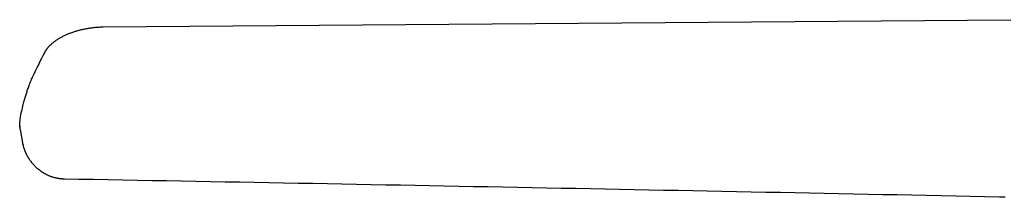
# Model space of a CAD drawing. Extents: x -788 to 1667, y -4217 to -2746.
# Tile 7 of 12: x 642 to 1062, y -3226 to -3150. Entities that reach past the tile are written whole.
import ezdxf

# ---------------------------------------------------------------- set-up
doc = ezdxf.new("R2010")
doc.units = 0
doc.layers.add('MAKE2D$VISIBLE$CURVAS', color=7, linetype='CONTINUOUS')

msp = doc.modelspace()

# ---------------------------------------------------------------- linework, layer by layer
at = {"layer": 'MAKE2D$VISIBLE$CURVAS', "color": 7}
for p, q in [((677.64, -3153.12), (1064.61, -3150.08)), ((642.28, -3196.68), (642.23, -3196.41)), ((642.37, -3197.13), (642.28, -3196.68)), ((643.28, -3202.41), (642.28, -3196.68)), ((643.37, -3202.91), (643.27, -3202.41)), ((643.53, -3203.57), (643.37, -3202.91))]:
    msp.add_line(p, q, dxfattribs=at)
for points in [[(652.83, -3163.72), (652.9, -3163.58), (652.97, -3163.45), (653.05, -3163.32), (653.13, -3163.18), (653.21, -3163.05), (653.3, -3162.92), (653.39, -3162.79), (653.48, -3162.66), (653.57, -3162.53), (653.66, -3162.4), (653.76, -3162.27), (653.86, -3162.14), (653.96, -3162.01), (654.07, -3161.89), (654.18, -3161.76), (654.29, -3161.63), (654.42, -3161.49), (654.55, -3161.34), (654.69, -3161.19), (654.83, -3161.05), (654.95, -3160.93), (655.08, -3160.8), (655.21, -3160.68), (655.34, -3160.55), (655.61, -3160.31), (655.89, -3160.07), (656.12, -3159.88), (656.35, -3159.69), (656.59, -3159.51), (656.83, -3159.32), (657.08, -3159.14), (657.33, -3158.96), (657.58, -3158.78), (657.85, -3158.61), (658.11, -3158.44), (658.39, -3158.26), (658.66, -3158.09), (658.94, -3157.93), (659.23, -3157.76), (659.52, -3157.6), (659.81, -3157.44), (660.11, -3157.28), (660.41, -3157.13), (660.72, -3156.97), (661.03, -3156.82), (661.34, -3156.67), (661.66, -3156.53), (661.98, -3156.38), (662.3, -3156.24), (662.63, -3156.11), (662.96, -3155.97), (663.3, -3155.84), (663.63, -3155.71), (663.97, -3155.58), (664.32, -3155.46), (664.66, -3155.34), (665.01, -3155.22), (665.36, -3155.1), (665.71, -3154.99), (666.07, -3154.88), (666.43, -3154.78), (666.79, -3154.67), (667.15, -3154.57), (667.51, -3154.48), (667.88, -3154.38), (668.25, -3154.29), (668.61, -3154.21), (668.98, -3154.12), (669.36, -3154.04), (669.73, -3153.96), (670.1, -3153.89), (670.48, -3153.82), (670.85, -3153.75), (671.23, -3153.69), (671.61, -3153.63), (671.98, -3153.57), (672.36, -3153.51), (672.74, -3153.46), (673.12, -3153.42), (673.5, -3153.37), (673.88, -3153.33), (674.25, -3153.3), (674.68, -3153.26), (675.11, -3153.23), (675.53, -3153.2), (675.96, -3153.17), (676.38, -3153.15), (676.8, -3153.14), (677.22, -3153.13), (677.64, -3153.12)], [(642.33, -3191.29), (642.49, -3190.54), (642.64, -3189.79), (642.8, -3189.05), (642.96, -3188.32), (643.13, -3187.6), (643.3, -3186.89), (643.47, -3186.18), (643.65, -3185.48), (643.77, -3185.02), (643.9, -3184.56), (644.02, -3184.1), (644.15, -3183.65), (644.28, -3183.2), (644.41, -3182.75), (644.54, -3182.31), (644.68, -3181.87), (644.81, -3181.44), (644.95, -3181.01), (645.09, -3180.59), (645.23, -3180.16), (645.37, -3179.75), (645.52, -3179.33), (645.66, -3178.92), (645.81, -3178.52), (646.01, -3177.98), (646.21, -3177.45), (646.42, -3176.93), (646.63, -3176.42), (646.84, -3175.91), (647.06, -3175.41), (647.28, -3174.92), (647.5, -3174.44)], [(661.01, -3217.83), (660.82, -3217.83), (660.62, -3217.82), (660.43, -3217.81), (660.23, -3217.8), (660.04, -3217.79), (659.85, -3217.77), (659.65, -3217.76), (659.46, -3217.74), (659.27, -3217.72), (659.08, -3217.69), (658.89, -3217.67), (658.69, -3217.64), (658.5, -3217.61), (658.31, -3217.58), (658.13, -3217.54), (657.94, -3217.51), (657.58, -3217.43), (657.23, -3217.35), (656.88, -3217.26), (656.53, -3217.17), (656.19, -3217.07), (655.85, -3216.96), (655.51, -3216.84), (655.17, -3216.72), (654.95, -3216.64), (654.73, -3216.55), (654.47, -3216.44), (654.23, -3216.33), (653.99, -3216.23), (653.76, -3216.12), (653.53, -3216.01), (653.3, -3215.89), (653.08, -3215.77), (652.85, -3215.65), (652.63, -3215.53), (652.46, -3215.43), (652.29, -3215.33), (652.12, -3215.23), (651.95, -3215.13), (651.79, -3215.02), (651.62, -3214.91), (651.46, -3214.81), (651.3, -3214.7), (651.14, -3214.59), (650.98, -3214.47), (650.82, -3214.36), (650.67, -3214.24), (650.36, -3214.01), (650.06, -3213.77), (649.76, -3213.52), (649.47, -3213.27), (649.19, -3213.02), (648.91, -3212.76), (648.64, -3212.49), (648.38, -3212.22), (648.12, -3211.95), (647.86, -3211.67), (647.72, -3211.52), (647.59, -3211.36), (647.45, -3211.2), (647.32, -3211.04), (647.19, -3210.88), (647.06, -3210.72), (646.94, -3210.56), (646.81, -3210.4), (646.69, -3210.23), (646.57, -3210.07), (646.45, -3209.9), (646.33, -3209.74), (646.22, -3209.57), (646.11, -3209.4), (646, -3209.23), (645.89, -3209.06), (645.78, -3208.89), (645.67, -3208.72), (645.57, -3208.54), (645.47, -3208.37), (645.37, -3208.2), (645.27, -3208.02), (645.18, -3207.84), (645.08, -3207.67), (644.99, -3207.49), (644.9, -3207.31), (644.82, -3207.13), (644.73, -3206.95), (644.65, -3206.77), (644.57, -3206.59), (644.49, -3206.41), (644.41, -3206.23), (644.34, -3206.05), (644.26, -3205.87), (644.19, -3205.68), (644.12, -3205.5), (644.05, -3205.31), (643.99, -3205.13), (643.93, -3204.94), (643.86, -3204.76), (643.81, -3204.57), (643.75, -3204.38), (643.69, -3204.2), (643.64, -3204.01), (643.59, -3203.82), (643.54, -3203.63), (643.5, -3203.45), (643.45, -3203.26), (643.38, -3202.91)], [(1062.24, -3225.56), (1061.35, -3225.52), (1060.44, -3225.5), (1059.85, -3225.48)]]:
    msp.add_lwpolyline(points, dxfattribs=at)
at = {"layer": 'MAKE2D$VISIBLE$CURVAS', "color": 7, "extrusion": (0, 0, -1)}
for centre, radius, start, end in [((-850.52, -3268.68), 223.83, 24.9003, 27.9644), ((-656.82, -3194.12), 14.76, 351.0838, 11.0539), ((-655.67, -3194.18), 13.61, 350.5802, 5.2327)]:
    msp.add_arc(centre, radius, start, end, dxfattribs=at)
at = {"layer": 'MAKE2D$VISIBLE$CURVAS', "color": 7}
msp.add_arc((-2421.07, -174352.95), 171162.87, 88.834703, 88.9682344, dxfattribs=at)

doc.saveas('drawing.dxf')
